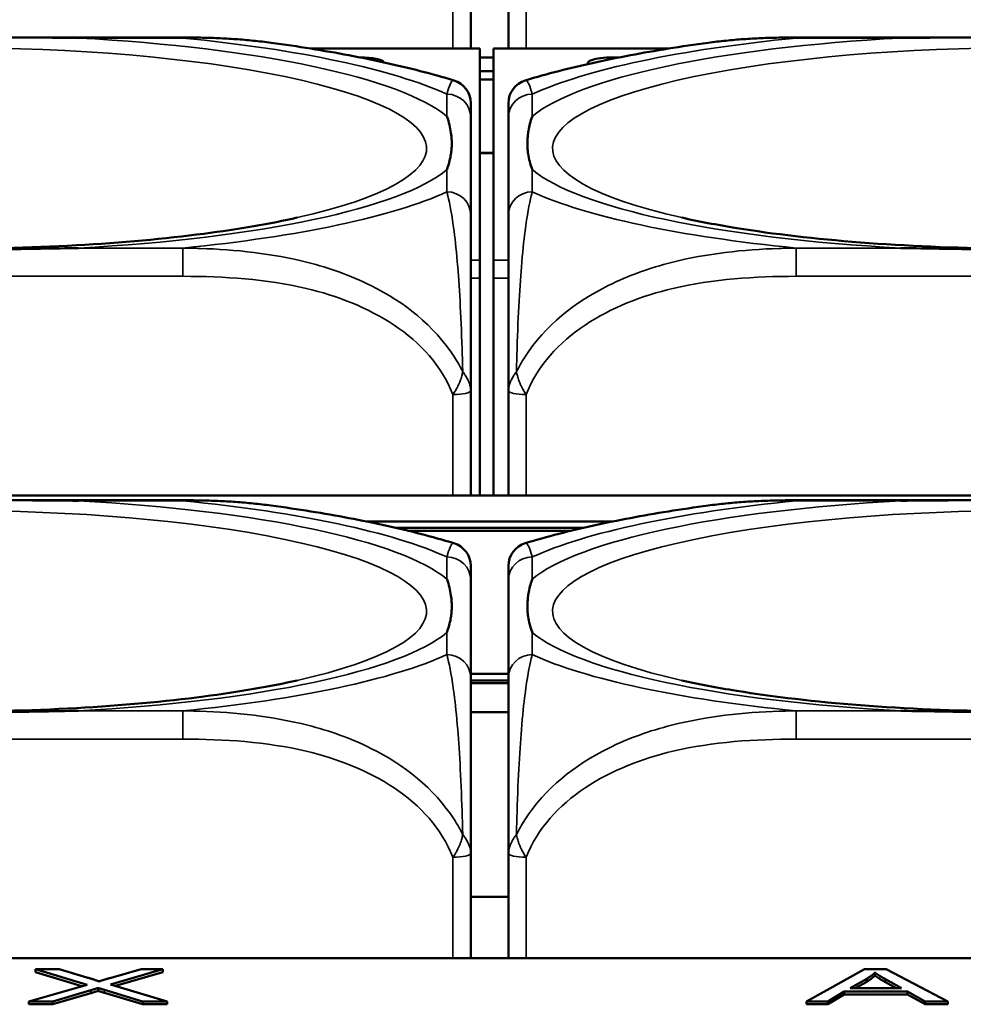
# Model space of a CAD drawing. Header units: inches. Extents: x 3.3 to 58.3, y 0.8 to 38.3.
# Tile 14 of 162: x 23.225 to 23.85, y 3.032 to 3.684. Entities that reach past the tile are written whole.
import ezdxf

# ---------------------------------------------------------------- set-up
doc = ezdxf.new("R2010")
doc.units = ezdxf.units.IN
doc.header["$MEASUREMENT"] = 0
doc.layers.add('Visible (ANSI)', color=7, linetype='Continuous', lineweight=50)
doc.layers.add('Visible Narrow (ANSI)', color=7, linetype='Continuous', lineweight=35)

msp = doc.modelspace()

# ---------------------------------------------------------------- linework, layer by layer
at = {"layer": 'Visible (ANSI)'}
for p, q in [((23.52337, 3.66472), (23.52337, 3.74465)), ((23.54834, 3.74465), (23.54834, 3.66472)), ((23.0289, 3.67209), (23.33282, 3.67209)), ((23.7389, 3.67209), (24.04282, 3.67209)), ((23.52948, 3.66472), (23.4173, 3.66472)), ((23.52948, 3.66472), (23.52948, 3.6645)), ((23.52948, 3.52465), (23.52948, 3.6645)), ((23.53848, 3.65873), (23.52948, 3.65873)), ((23.53848, 3.6645), (23.53848, 3.66472)), ((23.65442, 3.66472), (23.53848, 3.66472)), ((23.53848, 3.6645), (23.53848, 3.52465)), ((23.53848, 3.64986), (23.52948, 3.64986)), ((23.53848, 3.6442), (23.52948, 3.6442)), ((23.52337, 3.55444), (23.52337, 3.61913)), ((23.54834, 3.61913), (23.54834, 3.55444)), ((23.53848, 3.59573), (23.52948, 3.59573)), ((23.53848, 3.59554), (23.52948, 3.59554)), ((23.52948, 3.52465), (23.52948, 3.51275)), ((23.53848, 3.51275), (23.53848, 3.52465)), ((23.52948, 3.51275), (23.52948, 3.3688)), ((23.53848, 3.51275), (23.53848, 3.3688)), ((23.52337, 3.3688), (23.52337, 3.43814)), ((23.54834, 3.43814), (23.54834, 3.3688)), ((33.5021, 3.3688), (22.08707, 3.3688)), ((23.0289, 3.36557), (23.33282, 3.36557)), ((23.7389, 3.36557), (24.04282, 3.36557)), ((23.4539, 3.3516), (23.61782, 3.3516)), ((23.59813, 3.34734), (23.47359, 3.34734)), ((23.58989, 3.34539), (23.48182, 3.34539)), ((23.52337, 3.24792), (23.52337, 3.31261)), ((23.54834, 3.31261), (23.54834, 3.24792)), ((23.52337, 3.25052), (23.54834, 3.25052)), ((23.54834, 3.24627), (23.52337, 3.24627)), ((23.54834, 3.24431), (23.52337, 3.24431)), ((23.52337, 3.22513), (23.54834, 3.22513)), ((23.52337, 3.06228), (23.52337, 3.13162)), ((23.54834, 3.13162), (23.54834, 3.06228)), ((23.54834, 3.10299), (23.52337, 3.10299)), ((33.5021, 3.06228), (22.08707, 3.06228)), ((23.26929, 3.0447), (23.23522, 3.05496)), ((23.23522, 3.053), (23.23522, 3.05496)), ((23.23522, 3.05496), (23.25092, 3.05496)), ((23.26596, 3.04375), (23.23522, 3.053)), ((23.25092, 3.05496), (23.26922, 3.04951)), ((23.3196, 3.05496), (23.28492, 3.04483)), ((23.28522, 3.0493), (23.30519, 3.05496)), ((23.3196, 3.053), (23.28823, 3.04385)), ((23.30519, 3.05496), (23.3196, 3.05496)), ((23.3196, 3.053), (23.3196, 3.05496)), ((23.74576, 3.03367), (23.78417, 3.05496)), ((23.78417, 3.05496), (23.7985, 3.05496)), ((23.79103, 3.05077), (23.79103, 3.05272)), ((23.7985, 3.05496), (23.83935, 3.03367)), ((23.77457, 3.0424), (23.78562, 3.04865)), ((23.78562, 3.04669), (23.77803, 3.0424)), ((23.78562, 3.04669), (23.78562, 3.04865)), ((23.79804, 3.04831), (23.80856, 3.0424)), ((23.80508, 3.0424), (23.79804, 3.04635)), ((23.23065, 3.03367), (23.26929, 3.0447)), ((23.27188, 3.04105), (23.24658, 3.03367)), ((23.27188, 3.0391), (23.24658, 3.03172)), ((23.27188, 3.0391), (23.27188, 3.04105)), ((23.27661, 3.04062), (23.27661, 3.04258)), ((23.30611, 3.03367), (23.2808, 3.04126)), ((23.30611, 3.03172), (23.2808, 3.03931)), ((23.28492, 3.04483), (23.32234, 3.03367)), ((23.77076, 3.04011), (23.75978, 3.03367)), ((23.81268, 3.04011), (23.77076, 3.04011)), ((23.77076, 3.03816), (23.77076, 3.04011)), ((23.80856, 3.0424), (23.77457, 3.0424)), ((23.82426, 3.03367), (23.81268, 3.04011)), ((23.81268, 3.03816), (23.81268, 3.04011)), ((23.24658, 3.03367), (23.23065, 3.03367)), ((23.23065, 3.03172), (23.23065, 3.03367)), ((23.24658, 3.03172), (23.24658, 3.03367)), ((23.32234, 3.03367), (23.30611, 3.03367)), ((23.30611, 3.03172), (23.30611, 3.03367)), ((23.32234, 3.03172), (23.32234, 3.03367)), ((23.75978, 3.03367), (23.74576, 3.03367)), ((23.74576, 3.03172), (23.74576, 3.03367)), ((23.77076, 3.03816), (23.75978, 3.03172)), ((23.75978, 3.03172), (23.75978, 3.03367)), ((23.81268, 3.03816), (23.77076, 3.03816)), ((23.82426, 3.03172), (23.81268, 3.03816)), ((23.83935, 3.03367), (23.82426, 3.03367)), ((23.82426, 3.03172), (23.82426, 3.03367)), ((23.83935, 3.03172), (23.83935, 3.03367)), ((23.24658, 3.03172), (23.23065, 3.03172)), ((23.32234, 3.03172), (23.30611, 3.03172)), ((23.75978, 3.03172), (23.74576, 3.03172)), ((23.83935, 3.03172), (23.82426, 3.03172))]:
    msp.add_line(p, q, dxfattribs=at)
for centre, start, end in [((23.50763, 3.62856), 0, 73.08133), ((23.56409, 3.62856), 106.91867, 180), ((23.50763, 3.32204), 0, 73.08133), ((23.56409, 3.32204), 106.91867, 180)]:
    msp.add_arc(centre, 0.01575, start, end, dxfattribs=at)
for centre, major_axis, start_param, end_param in [((23.44848, 3.65521), (0.0175, 0), 0.102962, 1.490952), ((23.61848, 3.65521), (-0.0175, 0), 4.533594, 6.455023)]:
    msp.add_ellipse(centre, major_axis=major_axis, ratio=0.21286, start_param=start_param, end_param=end_param, dxfattribs=at)
for points, knots in [([(23.09811, 3.67173), (23.09855, 3.67174), (23.09898, 3.67174), (23.11549, 3.672), (23.13155, 3.67205), (23.15451, 3.67208), (23.1612, 3.67209), (23.17038, 3.67209), (23.17285, 3.67209), (23.17693, 3.67209), (23.17854, 3.67209), (23.18167, 3.67209), (23.18319, 3.67209), (23.18676, 3.67209), (23.18881, 3.67209), (23.19499, 3.67209), (23.19911, 3.67209), (23.20885, 3.67208), (23.21445, 3.67208), (23.23421, 3.67203), (23.24825, 3.67197), (23.26273, 3.67174), (23.26317, 3.67174), (23.26361, 3.67173)], [-0.416114, -0.416114, -0.416114, -0.416114, -0.4127691, -0.4127691, -0.2896446, -0.2896446, -0.2388934, -0.2388934, -0.2201881, -0.2201881, -0.2080204, -0.2080204, -0.196499, -0.196499, -0.1809939, -0.1809939, -0.149741, -0.149741, -0.1073162, -0.1073162, 0, 0, 0.0033356, 0.0033356, 0.0033356, 0.0033356]), ([(23.33282, 3.67209), (23.33665, 3.67209), (23.34049, 3.67205), (23.34822, 3.6719), (23.35209, 3.67179), (23.35987, 3.67145), (23.36377, 3.67124), (23.37159, 3.67069), (23.3755, 3.67036), (23.38333, 3.66957), (23.38725, 3.66912), (23.39116, 3.66858)], [0, 0, 0, 0, 0.0284279, 0.0284279, 0.0568558, 0.0568558, 0.0852837, 0.0852837, 0.1137116, 0.1137116, 0.1421395, 0.1421395, 0.1421395, 0.1421395]), ([(23.68055, 3.66858), (23.68447, 3.66912), (23.68839, 3.66957), (23.69622, 3.67036), (23.70013, 3.67069), (23.70794, 3.67124), (23.71184, 3.67145), (23.71962, 3.67179), (23.7235, 3.6719), (23.73123, 3.67205), (23.73507, 3.67209), (23.7389, 3.67209)], [-0.1421395, -0.1421395, -0.1421395, -0.1421395, -0.1137116, -0.1137116, -0.0852837, -0.0852837, -0.0568558, -0.0568558, -0.0284279, -0.0284279, 0, 0, 0, 0]), ([(23.80811, 3.67173), (23.80855, 3.67174), (23.80898, 3.67174), (23.82549, 3.672), (23.84155, 3.67205), (23.86451, 3.67208), (23.8712, 3.67209), (23.88038, 3.67209), (23.88285, 3.67209), (23.88693, 3.67209), (23.88854, 3.67209), (23.89167, 3.67209), (23.89319, 3.67209), (23.89676, 3.67209), (23.89881, 3.67209), (23.90499, 3.67209), (23.90911, 3.67209), (23.91885, 3.67208), (23.92445, 3.67208), (23.94421, 3.67203), (23.95825, 3.67197), (23.97273, 3.67174), (23.97317, 3.67174), (23.97361, 3.67173)], [-0.416114, -0.416114, -0.416114, -0.416114, -0.4127691, -0.4127691, -0.2896446, -0.2896446, -0.2388934, -0.2388934, -0.2201881, -0.2201881, -0.2080204, -0.2080204, -0.196499, -0.196499, -0.1809939, -0.1809939, -0.149741, -0.149741, -0.1073162, -0.1073162, 0, 0, 0.0033356, 0.0033356, 0.0033356, 0.0033356]), ([(23.51221, 3.64363), (23.50495, 3.64583), (23.49756, 3.6479), (23.48245, 3.6518), (23.47473, 3.65364), (23.45895, 3.65712), (23.45088, 3.65876), (23.4344, 3.66187), (23.42599, 3.66333), (23.40882, 3.66608), (23.40007, 3.66738), (23.39116, 3.66858)], [2.1813774, 2.1813774, 2.1813774, 2.1813774, 2.259968, 2.259968, 2.3385585, 2.3385585, 2.417149, 2.417149, 2.4957396, 2.4957396, 2.5743301, 2.5743301, 2.5743301, 2.5743301]), ([(23.68055, 3.66858), (23.67165, 3.66738), (23.6629, 3.66608), (23.64573, 3.66333), (23.63731, 3.66187), (23.62083, 3.65876), (23.61277, 3.65712), (23.59699, 3.65364), (23.58927, 3.6518), (23.57416, 3.6479), (23.56676, 3.64583), (23.55951, 3.64363)], [3.7088552, 3.7088552, 3.7088552, 3.7088552, 3.7874457, 3.7874457, 3.8660363, 3.8660363, 3.9446268, 3.9446268, 4.0232173, 4.0232173, 4.1018079, 4.1018079, 4.1018079, 4.1018079]), ([(23.52337, 3.61913), (23.52337, 3.61989), (23.52337, 3.62063), (23.52337, 3.62132), (23.52337, 3.62561), (23.52337, 3.6286), (23.52337, 3.62859)], [0, 0, 0, 0, 0.0272471, 0.0272471, 0.0272471, 0.1946839, 0.1946839, 0.1946839, 0.1946839]), ([(23.50763, 3.61979), (23.50766, 3.61969), (23.50769, 3.6196), (23.50894, 3.61608), (23.5098, 3.61253), (23.5105, 3.60752), (23.51065, 3.60607), (23.51076, 3.6041), (23.51078, 3.60357), (23.5108, 3.60269), (23.5108, 3.60235), (23.5108, 3.60168), (23.5108, 3.60136), (23.51079, 3.6006), (23.51078, 3.60017), (23.51072, 3.59887), (23.51066, 3.598), (23.51045, 3.59597), (23.51029, 3.5948), (23.50957, 3.59071), (23.50878, 3.58782), (23.50769, 3.58474), (23.50766, 3.58465), (23.50763, 3.58456)], [-0.416114, -0.416114, -0.416114, -0.416114, -0.4127691, -0.4127691, -0.2896446, -0.2896446, -0.2388934, -0.2388934, -0.2201881, -0.2201881, -0.2080204, -0.2080204, -0.196499, -0.196499, -0.1809939, -0.1809939, -0.149741, -0.149741, -0.1073162, -0.1073162, 0, 0, 0.0033356, 0.0033356, 0.0033356, 0.0033356]), ([(23.56409, 3.58456), (23.56406, 3.58465), (23.56402, 3.58474), (23.56278, 3.58825), (23.56192, 3.59154), (23.56121, 3.59631), (23.56107, 3.5977), (23.56096, 3.59964), (23.56094, 3.60016), (23.56092, 3.60102), (23.56091, 3.60136), (23.56091, 3.60203), (23.56091, 3.60235), (23.56093, 3.60312), (23.56094, 3.60355), (23.561, 3.60488), (23.56106, 3.60577), (23.56126, 3.60788), (23.56142, 3.6091), (23.56214, 3.61342), (23.56293, 3.61651), (23.56402, 3.6196), (23.56406, 3.61969), (23.56409, 3.61979)], [-0.416114, -0.416114, -0.416114, -0.416114, -0.4127691, -0.4127691, -0.2896446, -0.2896446, -0.2388934, -0.2388934, -0.2201881, -0.2201881, -0.2080204, -0.2080204, -0.196499, -0.196499, -0.1809939, -0.1809939, -0.149741, -0.149741, -0.1073162, -0.1073162, 0, 0, 0.0033356, 0.0033356, 0.0033356, 0.0033356]), ([(23.52337, 3.43814), (23.52337, 3.47969), (23.52337, 3.51089), (23.52337, 3.52907), (23.52337, 3.54094), (23.52337, 3.54864), (23.52337, 3.55444)], [-0.5252205, -0.5252205, -0.5252205, -0.5252205, -0.20743, -0.20743, -0.20743, 0, 0, 0, 0]), ([(23.54834, 3.55444), (23.54834, 3.54864), (23.54834, 3.54094), (23.54834, 3.52907), (23.54834, 3.51089), (23.54834, 3.47969), (23.54834, 3.43814)], [3.9382945, 3.9382945, 3.9382945, 3.9382945, 4.1457245, 4.1457245, 4.1457245, 4.463515, 4.463515, 4.463515, 4.463515]), ([(23.40851, 3.55276), (23.39099, 3.54882), (23.36994, 3.54515), (23.32081, 3.53875), (23.29222, 3.53615), (23.23124, 3.53273), (23.19874, 3.53199), (23.134, 3.5326), (23.10177, 3.53398), (23.04171, 3.53864), (23.01383, 3.5419), (22.97626, 3.54798), (22.96406, 3.55032), (22.95321, 3.55276)], [5.469743, 5.469743, 5.469743, 5.469743, 5.734301, 5.734301, 6.025686, 6.025686, 6.328033, 6.328033, 6.632722, 6.632722, 6.932824, 6.932824, 7.096627, 7.096627, 7.096627, 7.096627]), ([(24.11851, 3.55276), (24.10099, 3.54882), (24.07994, 3.54515), (24.03081, 3.53875), (24.00222, 3.53615), (23.94124, 3.53273), (23.90874, 3.53199), (23.844, 3.5326), (23.81177, 3.53398), (23.75171, 3.53864), (23.72383, 3.5419), (23.68626, 3.54798), (23.67406, 3.55032), (23.66321, 3.55276)], [5.469743, 5.469743, 5.469743, 5.469743, 5.734301, 5.734301, 6.025686, 6.025686, 6.328033, 6.328033, 6.632722, 6.632722, 6.932824, 6.932824, 7.096627, 7.096627, 7.096627, 7.096627]), ([(23.26361, 3.53262), (23.26317, 3.53261), (23.26273, 3.5326), (23.24825, 3.53236), (23.23421, 3.53209), (23.21445, 3.53183), (23.20885, 3.53176), (23.19911, 3.53168), (23.19499, 3.53166), (23.18881, 3.53164), (23.18676, 3.53163), (23.18319, 3.53162), (23.18167, 3.53162), (23.17854, 3.53162), (23.17693, 3.53163), (23.17285, 3.53163), (23.17038, 3.53164), (23.1612, 3.53169), (23.15451, 3.53175), (23.13155, 3.53202), (23.11549, 3.53233), (23.09898, 3.5326), (23.09855, 3.53261), (23.09811, 3.53262)], [-0.4149464, -0.4149464, -0.4149464, -0.4149464, -0.41162, -0.41162, -0.3046026, -0.3046026, -0.2622958, -0.2622958, -0.23113, -0.23113, -0.215668, -0.215668, -0.2041787, -0.2041787, -0.1920448, -0.1920448, -0.1733916, -0.1733916, -0.1227817, -0.1227817, 0, 0, 0.0033356, 0.0033356, 0.0033356, 0.0033356]), ([(23.97361, 3.53262), (23.97317, 3.53261), (23.97273, 3.5326), (23.95825, 3.53236), (23.94421, 3.53209), (23.92445, 3.53183), (23.91885, 3.53176), (23.90911, 3.53168), (23.90499, 3.53166), (23.89881, 3.53164), (23.89676, 3.53163), (23.89319, 3.53162), (23.89167, 3.53162), (23.88854, 3.53162), (23.88693, 3.53163), (23.88285, 3.53163), (23.88038, 3.53164), (23.8712, 3.53169), (23.86451, 3.53175), (23.84155, 3.53202), (23.82549, 3.53233), (23.80898, 3.5326), (23.80855, 3.53261), (23.80811, 3.53262)], [-0.4149464, -0.4149464, -0.4149464, -0.4149464, -0.41162, -0.41162, -0.3046026, -0.3046026, -0.2622958, -0.2622958, -0.23113, -0.23113, -0.215668, -0.215668, -0.2041787, -0.2041787, -0.1920448, -0.1920448, -0.1733916, -0.1733916, -0.1227817, -0.1227817, 0, 0, 0.0033356, 0.0033356, 0.0033356, 0.0033356]), ([(23.09811, 3.36521), (23.09855, 3.36522), (23.09898, 3.36522), (23.11549, 3.36548), (23.13155, 3.36553), (23.15451, 3.36556), (23.1612, 3.36557), (23.17038, 3.36557), (23.17285, 3.36557), (23.17693, 3.36557), (23.17854, 3.36557), (23.18167, 3.36557), (23.18319, 3.36557), (23.18676, 3.36557), (23.18881, 3.36557), (23.19499, 3.36557), (23.19911, 3.36557), (23.20885, 3.36556), (23.21445, 3.36556), (23.23421, 3.36552), (23.24825, 3.36545), (23.26273, 3.36522), (23.26317, 3.36522), (23.26361, 3.36521)], [-0.416114, -0.416114, -0.416114, -0.416114, -0.4127691, -0.4127691, -0.2896446, -0.2896446, -0.2388934, -0.2388934, -0.2201881, -0.2201881, -0.2080204, -0.2080204, -0.196499, -0.196499, -0.1809939, -0.1809939, -0.149741, -0.149741, -0.1073162, -0.1073162, 0, 0, 0.0033356, 0.0033356, 0.0033356, 0.0033356]), ([(23.33282, 3.36557), (23.33665, 3.36557), (23.34049, 3.36554), (23.34822, 3.36538), (23.35209, 3.36527), (23.35987, 3.36493), (23.36377, 3.36472), (23.37159, 3.36417), (23.3755, 3.36384), (23.38333, 3.36306), (23.38725, 3.3626), (23.39116, 3.36207)], [0, 0, 0, 0, 0.0284279, 0.0284279, 0.0568558, 0.0568558, 0.0852837, 0.0852837, 0.1137116, 0.1137116, 0.1421395, 0.1421395, 0.1421395, 0.1421395]), ([(23.68055, 3.36207), (23.68447, 3.3626), (23.68839, 3.36306), (23.69622, 3.36384), (23.70013, 3.36417), (23.70794, 3.36472), (23.71184, 3.36493), (23.71962, 3.36527), (23.7235, 3.36538), (23.73123, 3.36554), (23.73507, 3.36557), (23.7389, 3.36557)], [-0.1421395, -0.1421395, -0.1421395, -0.1421395, -0.1137116, -0.1137116, -0.0852837, -0.0852837, -0.0568558, -0.0568558, -0.0284279, -0.0284279, 0, 0, 0, 0]), ([(23.80811, 3.36521), (23.80855, 3.36522), (23.80898, 3.36522), (23.82549, 3.36548), (23.84155, 3.36553), (23.86451, 3.36556), (23.8712, 3.36557), (23.88038, 3.36557), (23.88285, 3.36557), (23.88693, 3.36557), (23.88854, 3.36557), (23.89167, 3.36557), (23.89319, 3.36557), (23.89676, 3.36557), (23.89881, 3.36557), (23.90499, 3.36557), (23.90911, 3.36557), (23.91885, 3.36556), (23.92445, 3.36556), (23.94421, 3.36552), (23.95825, 3.36545), (23.97273, 3.36522), (23.97317, 3.36522), (23.97361, 3.36521)], [-0.416114, -0.416114, -0.416114, -0.416114, -0.4127691, -0.4127691, -0.2896446, -0.2896446, -0.2388934, -0.2388934, -0.2201881, -0.2201881, -0.2080204, -0.2080204, -0.196499, -0.196499, -0.1809939, -0.1809939, -0.149741, -0.149741, -0.1073162, -0.1073162, 0, 0, 0.0033356, 0.0033356, 0.0033356, 0.0033356]), ([(23.51221, 3.33711), (23.50495, 3.33932), (23.49756, 3.34138), (23.48245, 3.34529), (23.47473, 3.34712), (23.45895, 3.3506), (23.45088, 3.35225), (23.4344, 3.35535), (23.42599, 3.35681), (23.40882, 3.35957), (23.40007, 3.36086), (23.39116, 3.36207)], [2.1813774, 2.1813774, 2.1813774, 2.1813774, 2.259968, 2.259968, 2.3385585, 2.3385585, 2.417149, 2.417149, 2.4957396, 2.4957396, 2.5743301, 2.5743301, 2.5743301, 2.5743301]), ([(23.68055, 3.36207), (23.67165, 3.36086), (23.6629, 3.35957), (23.64573, 3.35681), (23.63731, 3.35535), (23.62083, 3.35225), (23.61277, 3.3506), (23.59699, 3.34712), (23.58927, 3.34529), (23.57416, 3.34138), (23.56676, 3.33932), (23.55951, 3.33711)], [3.7088552, 3.7088552, 3.7088552, 3.7088552, 3.7874457, 3.7874457, 3.8660363, 3.8660363, 3.9446268, 3.9446268, 4.0232173, 4.0232173, 4.1018079, 4.1018079, 4.1018079, 4.1018079]), ([(23.52337, 3.31261), (23.52337, 3.31338), (23.52337, 3.31411), (23.52337, 3.31481), (23.52337, 3.31909), (23.52337, 3.32208), (23.52337, 3.32207)], [0, 0, 0, 0, 0.0272471, 0.0272471, 0.0272471, 0.1946839, 0.1946839, 0.1946839, 0.1946839]), ([(23.50763, 3.31327), (23.50766, 3.31318), (23.50769, 3.31308), (23.50894, 3.30956), (23.5098, 3.30601), (23.5105, 3.30101), (23.51065, 3.29955), (23.51076, 3.29758), (23.51078, 3.29705), (23.5108, 3.29618), (23.5108, 3.29583), (23.5108, 3.29517), (23.5108, 3.29484), (23.51079, 3.29408), (23.51078, 3.29365), (23.51072, 3.29235), (23.51066, 3.29148), (23.51045, 3.28945), (23.51029, 3.28828), (23.50957, 3.28419), (23.50878, 3.2813), (23.50769, 3.27823), (23.50766, 3.27813), (23.50763, 3.27804)], [-0.416114, -0.416114, -0.416114, -0.416114, -0.4127691, -0.4127691, -0.2896446, -0.2896446, -0.2388934, -0.2388934, -0.2201881, -0.2201881, -0.2080204, -0.2080204, -0.196499, -0.196499, -0.1809939, -0.1809939, -0.149741, -0.149741, -0.1073162, -0.1073162, 0, 0, 0.0033356, 0.0033356, 0.0033356, 0.0033356]), ([(23.56409, 3.27804), (23.56406, 3.27813), (23.56402, 3.27823), (23.56278, 3.28173), (23.56192, 3.28502), (23.56121, 3.28979), (23.56107, 3.29119), (23.56096, 3.29312), (23.56094, 3.29364), (23.56092, 3.2945), (23.56091, 3.29484), (23.56091, 3.29551), (23.56091, 3.29583), (23.56093, 3.2966), (23.56094, 3.29704), (23.561, 3.29836), (23.56106, 3.29925), (23.56126, 3.30136), (23.56142, 3.30258), (23.56214, 3.3069), (23.56293, 3.30999), (23.56402, 3.31308), (23.56406, 3.31318), (23.56409, 3.31327)], [-0.416114, -0.416114, -0.416114, -0.416114, -0.4127691, -0.4127691, -0.2896446, -0.2896446, -0.2388934, -0.2388934, -0.2201881, -0.2201881, -0.2080204, -0.2080204, -0.196499, -0.196499, -0.1809939, -0.1809939, -0.149741, -0.149741, -0.1073162, -0.1073162, 0, 0, 0.0033356, 0.0033356, 0.0033356, 0.0033356]), ([(23.52337, 3.13162), (23.52337, 3.17317), (23.52337, 3.20438), (23.52337, 3.22255), (23.52337, 3.23442), (23.52337, 3.24213), (23.52337, 3.24792)], [-0.5252205, -0.5252205, -0.5252205, -0.5252205, -0.20743, -0.20743, -0.20743, 0, 0, 0, 0]), ([(23.54834, 3.24792), (23.54834, 3.24213), (23.54834, 3.23442), (23.54834, 3.22255), (23.54834, 3.20438), (23.54834, 3.17317), (23.54834, 3.13162)], [3.9382945, 3.9382945, 3.9382945, 3.9382945, 4.1457245, 4.1457245, 4.1457245, 4.463515, 4.463515, 4.463515, 4.463515]), ([(23.40851, 3.24624), (23.39099, 3.2423), (23.36994, 3.23863), (23.32081, 3.23224), (23.29222, 3.22963), (23.23124, 3.22621), (23.19874, 3.22547), (23.134, 3.22609), (23.10177, 3.22746), (23.04171, 3.23212), (23.01383, 3.23538), (22.97626, 3.24146), (22.96406, 3.2438), (22.95321, 3.24624)], [5.469743, 5.469743, 5.469743, 5.469743, 5.734301, 5.734301, 6.025686, 6.025686, 6.328033, 6.328033, 6.632722, 6.632722, 6.932824, 6.932824, 7.096627, 7.096627, 7.096627, 7.096627]), ([(24.11851, 3.24624), (24.10099, 3.2423), (24.07994, 3.23863), (24.03081, 3.23224), (24.00222, 3.22963), (23.94124, 3.22621), (23.90874, 3.22547), (23.844, 3.22609), (23.81177, 3.22746), (23.75171, 3.23212), (23.72383, 3.23538), (23.68626, 3.24146), (23.67406, 3.2438), (23.66321, 3.24624)], [5.469743, 5.469743, 5.469743, 5.469743, 5.734301, 5.734301, 6.025686, 6.025686, 6.328033, 6.328033, 6.632722, 6.632722, 6.932824, 6.932824, 7.096627, 7.096627, 7.096627, 7.096627]), ([(23.26361, 3.2261), (23.26317, 3.22609), (23.26273, 3.22608), (23.24825, 3.22585), (23.23421, 3.22557), (23.21445, 3.22531), (23.20885, 3.22525), (23.19911, 3.22517), (23.19499, 3.22514), (23.18881, 3.22512), (23.18676, 3.22511), (23.18319, 3.22511), (23.18167, 3.22511), (23.17854, 3.22511), (23.17693, 3.22511), (23.17285, 3.22512), (23.17038, 3.22513), (23.1612, 3.22517), (23.15451, 3.22523), (23.13155, 3.2255), (23.11549, 3.22581), (23.09898, 3.22608), (23.09855, 3.22609), (23.09811, 3.2261)], [-0.4149464, -0.4149464, -0.4149464, -0.4149464, -0.41162, -0.41162, -0.3046026, -0.3046026, -0.2622958, -0.2622958, -0.23113, -0.23113, -0.215668, -0.215668, -0.2041787, -0.2041787, -0.1920448, -0.1920448, -0.1733916, -0.1733916, -0.1227817, -0.1227817, 0, 0, 0.0033356, 0.0033356, 0.0033356, 0.0033356]), ([(23.97361, 3.2261), (23.97317, 3.22609), (23.97273, 3.22608), (23.95825, 3.22585), (23.94421, 3.22557), (23.92445, 3.22531), (23.91885, 3.22525), (23.90911, 3.22517), (23.90499, 3.22514), (23.89881, 3.22512), (23.89676, 3.22511), (23.89319, 3.22511), (23.89167, 3.22511), (23.88854, 3.22511), (23.88693, 3.22511), (23.88285, 3.22512), (23.88038, 3.22513), (23.8712, 3.22517), (23.86451, 3.22523), (23.84155, 3.2255), (23.82549, 3.22581), (23.80898, 3.22608), (23.80855, 3.22609), (23.80811, 3.2261)], [-0.4149464, -0.4149464, -0.4149464, -0.4149464, -0.41162, -0.41162, -0.3046026, -0.3046026, -0.2622958, -0.2622958, -0.23113, -0.23113, -0.215668, -0.215668, -0.2041787, -0.2041787, -0.1920448, -0.1920448, -0.1733916, -0.1733916, -0.1227817, -0.1227817, 0, 0, 0.0033356, 0.0033356, 0.0033356, 0.0033356])]:
    msp.add_open_spline(points, degree=3, knots=knots, dxfattribs=at)
for points, degree in [([(23.54834, 3.62856), (23.54834, 3.62856), (23.54834, 3.62457), (23.54834, 3.61913)], 3), ([(23.54834, 3.32204), (23.54834, 3.32205), (23.54834, 3.31805), (23.54834, 3.31261)], 3), ([(23.78562, 3.04865), (23.78905, 3.05067), (23.79103, 3.05272)], 2), ([(23.79103, 3.05272), (23.79332, 3.051), (23.79804, 3.04831)], 2), ([(23.26922, 3.04951), (23.27493, 3.04782), (23.27722, 3.04689)], 2), ([(23.27722, 3.04689), (23.28057, 3.04803), (23.28522, 3.0493)], 2), ([(23.79103, 3.05077), (23.78905, 3.04872), (23.78562, 3.04669)], 2), ([(23.79804, 3.04635), (23.79332, 3.04905), (23.79103, 3.05077)], 2), ([(23.27661, 3.04258), (23.27333, 3.04149), (23.27188, 3.04105)], 2), ([(23.27661, 3.04062), (23.27333, 3.03954), (23.27188, 3.0391)], 2), ([(23.2808, 3.04126), (23.27867, 3.04191), (23.27661, 3.04258)], 2), ([(23.2808, 3.03931), (23.27867, 3.03996), (23.27661, 3.04062)], 2)]:
    msp.add_open_spline(points, degree=degree, dxfattribs=at)
at = {"layer": 'Visible Narrow (ANSI)'}
for p, q in [((23.51156, 3.74214), (23.51156, 3.66472)), ((23.56015, 3.66472), (23.56015, 3.74214)), ((23.26361, 3.67173), (23.33282, 3.67173)), ((23.33282, 3.67209), (23.33282, 3.67173)), ((23.7389, 3.67209), (23.7389, 3.67173)), ((23.7389, 3.67173), (23.80811, 3.67173)), ((23.41872, 3.6645), (23.52948, 3.6645)), ((23.53848, 3.6645), (23.65299, 3.6645)), ((23.50763, 3.63452), (23.50763, 3.61979)), ((23.56409, 3.61979), (23.56409, 3.63452)), ((23.50763, 3.58456), (23.50763, 3.56983)), ((23.56409, 3.56983), (23.56409, 3.58456)), ((23.33282, 3.53262), (23.26361, 3.53262)), ((23.33282, 3.53262), (23.33282, 3.51388)), ((23.7389, 3.53262), (23.7389, 3.51388)), ((23.80811, 3.53262), (23.7389, 3.53262)), ((23.52948, 3.52465), (23.52337, 3.52465)), ((23.54834, 3.52465), (23.53848, 3.52465)), ((23.0289, 3.51388), (23.33282, 3.51388)), ((23.52337, 3.51275), (23.52948, 3.51275)), ((23.53848, 3.51275), (23.54834, 3.51275)), ((23.7389, 3.51388), (24.04282, 3.51388)), ((23.51156, 3.43562), (23.51156, 3.3688)), ((23.56015, 3.3688), (23.56015, 3.43562)), ((23.26361, 3.36521), (23.33282, 3.36521)), ((23.33282, 3.36557), (23.33282, 3.36521)), ((23.7389, 3.36557), (23.7389, 3.36521)), ((23.7389, 3.36521), (23.80811, 3.36521)), ((23.50763, 3.328), (23.50763, 3.31327)), ((23.56409, 3.31327), (23.56409, 3.328)), ((23.50763, 3.27804), (23.50763, 3.26331)), ((23.56409, 3.26331), (23.56409, 3.27804)), ((23.33282, 3.2261), (23.26361, 3.2261)), ((23.33282, 3.2261), (23.33282, 3.20736)), ((23.7389, 3.2261), (23.7389, 3.20736)), ((23.80811, 3.2261), (23.7389, 3.2261)), ((23.0289, 3.20736), (23.33282, 3.20736)), ((23.7389, 3.20736), (24.04282, 3.20736)), ((23.51156, 3.1291), (23.51156, 3.06228)), ((23.56015, 3.06228), (23.56015, 3.1291)), ((23.79804, 3.04635), (23.79804, 3.04831)), ((23.2808, 3.03931), (23.2808, 3.04126))]:
    msp.add_line(p, q, dxfattribs=at)
for centre, major_axis, ratio, start_param, end_param in [((23.18086, 3.59857), (-0.31328, 0), 0.21286, 2.384238, 7.04054), ((23.18086, 3.60217), (0.33708, 0), 0.21286, 0.248016, 1.32278), ((23.18086, 3.60217), (-0.36037, 0), 0.21286, 3.57689, 4.277092), ((23.89086, 3.59857), (-0.31328, 0), 0.21286, 2.384238, 7.04054), ((23.89086, 3.60217), (-0.33708, 0), 0.21286, 4.960405, 6.035169), ((23.89086, 3.60217), (-0.36037, 0), 0.21286, 5.147686, 5.847888), ((23.50763, 3.61913), (0.01575, 0), 0.977083, 0, 1.570796), ((23.56409, 3.61913), (-0.01575, 0), 0.977083, 4.712389, 6.283185), ((23.18086, 3.60217), (0.33708, 0), 0.21286, 4.960405, 6.035169), ((23.89086, 3.60217), (-0.33708, 0), 0.21286, 0.248016, 1.32278), ((23.18086, 3.60217), (0.36037, 0), 0.21286, 5.147686, 5.847888), ((23.50763, 3.55444), (0.01575, 0), 0.977083, 0, 1.570796), ((23.56409, 3.55444), (-0.01575, 0), 0.977083, 4.712389, 6.283185), ((23.89086, 3.60217), (0.36037, 0), 0.21286, 3.57689, 4.277092), ((23.51156, 3.43814), (0.01181, 0), 0.21286, 4.712389, 6.283185), ((23.56015, 3.43814), (-0.01181, 0), 0.21286, 0, 1.570796), ((23.18086, 3.29206), (-0.31328, 0), 0.21286, 2.384238, 7.04054), ((23.18086, 3.29565), (0.33708, 0), 0.21286, 0.248016, 1.32278), ((23.18086, 3.29565), (-0.36037, 0), 0.21286, 3.57689, 4.277092), ((23.89086, 3.29206), (-0.31328, 0), 0.21286, 2.384238, 7.04054), ((23.89086, 3.29565), (-0.33708, 0), 0.21286, 4.960405, 6.035169), ((23.89086, 3.29565), (-0.36037, 0), 0.21286, 5.147686, 5.847888), ((23.50763, 3.31261), (0.01575, 0), 0.977083, 0, 1.570796), ((23.56409, 3.31261), (-0.01575, 0), 0.977083, 4.712389, 6.283185), ((23.18086, 3.29565), (0.33708, 0), 0.21286, 4.960405, 6.035169), ((23.89086, 3.29565), (-0.33708, 0), 0.21286, 0.248016, 1.32278), ((23.18086, 3.29565), (0.36037, 0), 0.21286, 5.147686, 5.847888), ((23.50763, 3.24792), (0.01575, 0), 0.977083, 0, 1.570796), ((23.56409, 3.24792), (-0.01575, 0), 0.977083, 4.712389, 6.283185), ((23.89086, 3.29565), (0.36037, 0), 0.21286, 3.57689, 4.277092), ((23.51156, 3.13162), (0.01181, 0), 0.21286, 4.712389, 6.283185), ((23.56015, 3.13162), (-0.01181, 0), 0.21286, 0, 1.570796)]:
    msp.add_ellipse(centre, major_axis=major_axis, ratio=ratio, start_param=start_param, end_param=end_param, dxfattribs=at)
for points, knots in [([(23.33282, 3.67173), (23.33657, 3.67177), (23.34034, 3.67178), (23.35966, 3.67159), (23.37546, 3.67072), (23.39116, 3.66859)], [0, 0, 0, 0, 0.0278591, 0.0278591, 0.1421395, 0.1421395, 0.1421395, 0.1421395]), ([(23.68055, 3.66859), (23.69626, 3.67072), (23.71206, 3.67159), (23.73137, 3.67178), (23.73515, 3.67177), (23.7389, 3.67173)], [-0.1421395, -0.1421395, -0.1421395, -0.1421395, -0.0278591, -0.0278591, 0, 0, 0, 0]), ([(23.51221, 3.64363), (23.51088, 3.64403), (23.50951, 3.64115), (23.50804, 3.63608), (23.50783, 3.63532), (23.50763, 3.63452)], [-0.1946839, -0.1946839, -0.1946839, -0.1946839, -0.0278591, -0.0278591, 0, 0, 0, 0]), ([(23.56409, 3.63452), (23.56389, 3.63532), (23.56368, 3.63608), (23.56221, 3.64115), (23.56083, 3.64403), (23.55951, 3.64363)], [0, 0, 0, 0, 0.0278591, 0.0278591, 0.1946839, 0.1946839, 0.1946839, 0.1946839]), ([(23.50763, 3.56983), (23.50783, 3.56903), (23.50804, 3.56819), (23.50956, 3.56178), (23.51099, 3.55442), (23.5132, 3.5372), (23.51401, 3.52948), (23.51601, 3.50485), (23.5171, 3.48519), (23.51791, 3.45798), (23.518, 3.45431), (23.51809, 3.45064)], [0, 0, 0, 0, 0.0278591, 0.0278591, 0.201273, 0.201273, 0.3066357, 0.3066357, 0.475216, 0.475216, 0.5007189, 0.5007189, 0.5007189, 0.5007189]), ([(23.55363, 3.45064), (23.55371, 3.45431), (23.55381, 3.45798), (23.55462, 3.48519), (23.55571, 3.50485), (23.5577, 3.52948), (23.55852, 3.5372), (23.56073, 3.55442), (23.56216, 3.56178), (23.56368, 3.56819), (23.56389, 3.56903), (23.56409, 3.56983)], [-4.4390134, -4.4390134, -4.4390134, -4.4390134, -4.4135105, -4.4135105, -4.2449302, -4.2449302, -4.1395675, -4.1395675, -3.9661536, -3.9661536, -3.9382945, -3.9382945, -3.9382945, -3.9382945]), ([(23.51809, 3.45064), (23.51639, 3.45397), (23.51456, 3.45726), (23.49913, 3.48137), (23.47901, 3.49697), (23.44377, 3.51453), (23.42972, 3.51943), (23.39188, 3.52907), (23.3677, 3.53158), (23.34034, 3.53249), (23.33657, 3.53258), (23.33282, 3.53262)], [-4.4390134, -4.4390134, -4.4390134, -4.4390134, -4.4135105, -4.4135105, -4.2449302, -4.2449302, -4.1395675, -4.1395675, -3.9661536, -3.9661536, -3.9382945, -3.9382945, -3.9382945, -3.9382945]), ([(23.7389, 3.53262), (23.73515, 3.53258), (23.73137, 3.53249), (23.70402, 3.53158), (23.67984, 3.52907), (23.642, 3.51943), (23.62794, 3.51453), (23.59271, 3.49697), (23.57259, 3.48137), (23.55716, 3.45726), (23.55532, 3.45397), (23.55363, 3.45064)], [0, 0, 0, 0, 0.0278591, 0.0278591, 0.201273, 0.201273, 0.3066357, 0.3066357, 0.475216, 0.475216, 0.5007189, 0.5007189, 0.5007189, 0.5007189]), ([(23.33282, 3.51388), (23.36004, 3.51388), (23.3879, 3.5121), (23.41443, 3.50588), (23.45507, 3.49636), (23.49668, 3.47401), (23.51156, 3.43562)], [3.9382945, 3.9382945, 3.9382945, 3.9382945, 4.1457245, 4.1457245, 4.1457245, 4.463515, 4.463515, 4.463515, 4.463515]), ([(23.56015, 3.43562), (23.57504, 3.47401), (23.61664, 3.49636), (23.65729, 3.50588), (23.68382, 3.5121), (23.71167, 3.51388), (23.7389, 3.51388)], [-0.5252205, -0.5252205, -0.5252205, -0.5252205, -0.20743, -0.20743, -0.20743, 0, 0, 0, 0]), ([(23.51809, 3.45064), (23.51791, 3.44974), (23.5177, 3.44883), (23.51716, 3.44689), (23.51683, 3.44586), (23.51622, 3.44421), (23.51597, 3.44357), (23.51556, 3.44262), (23.51543, 3.44231), (23.51505, 3.4415), (23.51481, 3.441), (23.51415, 3.43971), (23.51372, 3.43892), (23.51273, 3.43729), (23.51217, 3.43645), (23.51156, 3.43562)], [-0.00012419, -0.00012419, -0.00012419, -0.00012419, 0.00449537, 0.00449537, 0.00977487, 0.00977487, 0.01307456, 0.01307456, 0.0147244, 0.0147244, 0.01736415, 0.01736415, 0.02158775, 0.02158775, 0.02627331, 0.02627331, 0.02627331, 0.02627331]), ([(23.52337, 3.43814), (23.52337, 3.43883), (23.5233, 3.43954), (23.52306, 3.44091), (23.5229, 3.44157), (23.52256, 3.44265), (23.52242, 3.44306), (23.52216, 3.44374), (23.52205, 3.44401), (23.52172, 3.44479), (23.52147, 3.44532), (23.52076, 3.4467), (23.52026, 3.44755), (23.51921, 3.44915), (23.51868, 3.4499), (23.51809, 3.45064)], [-0.02627331, -0.02627331, -0.02627331, -0.02627331, -0.02158775, -0.02158775, -0.01736415, -0.01736415, -0.0147244, -0.0147244, -0.01307456, -0.01307456, -0.00977487, -0.00977487, -0.00449537, -0.00449537, 0.00012419, 0.00012419, 0.00012419, 0.00012419]), ([(23.55363, 3.45064), (23.55304, 3.4499), (23.5525, 3.44915), (23.55146, 3.44755), (23.55096, 3.4467), (23.55025, 3.44532), (23.55, 3.44479), (23.54966, 3.44401), (23.54956, 3.44374), (23.5493, 3.44306), (23.54915, 3.44265), (23.54882, 3.44157), (23.54866, 3.44091), (23.54841, 3.43954), (23.54834, 3.43883), (23.54834, 3.43814)], [-0.00012419, -0.00012419, -0.00012419, -0.00012419, 0.00449537, 0.00449537, 0.00977487, 0.00977487, 0.01307456, 0.01307456, 0.0147244, 0.0147244, 0.01736415, 0.01736415, 0.02158775, 0.02158775, 0.02627331, 0.02627331, 0.02627331, 0.02627331]), ([(23.56015, 3.43562), (23.55954, 3.43645), (23.55898, 3.43729), (23.558, 3.43892), (23.55756, 3.43971), (23.55691, 3.441), (23.55666, 3.4415), (23.55629, 3.44231), (23.55615, 3.44262), (23.55575, 3.44357), (23.5555, 3.44421), (23.55488, 3.44586), (23.55455, 3.44689), (23.55402, 3.44883), (23.5538, 3.44974), (23.55363, 3.45064)], [-0.02627331, -0.02627331, -0.02627331, -0.02627331, -0.02158775, -0.02158775, -0.01736415, -0.01736415, -0.0147244, -0.0147244, -0.01307456, -0.01307456, -0.00977487, -0.00977487, -0.00449537, -0.00449537, 0.00012419, 0.00012419, 0.00012419, 0.00012419]), ([(23.33282, 3.36521), (23.33657, 3.36526), (23.34034, 3.36526), (23.35966, 3.36508), (23.37546, 3.3642), (23.39116, 3.36207)], [0, 0, 0, 0, 0.0278591, 0.0278591, 0.1421395, 0.1421395, 0.1421395, 0.1421395]), ([(23.68055, 3.36207), (23.69626, 3.3642), (23.71206, 3.36508), (23.73137, 3.36526), (23.73515, 3.36526), (23.7389, 3.36521)], [-0.1421395, -0.1421395, -0.1421395, -0.1421395, -0.0278591, -0.0278591, 0, 0, 0, 0]), ([(23.51221, 3.33711), (23.51088, 3.33751), (23.50951, 3.33463), (23.50804, 3.32957), (23.50783, 3.3288), (23.50763, 3.328)], [-0.1946839, -0.1946839, -0.1946839, -0.1946839, -0.0278591, -0.0278591, 0, 0, 0, 0]), ([(23.56409, 3.328), (23.56389, 3.3288), (23.56368, 3.32957), (23.56221, 3.33463), (23.56083, 3.33751), (23.55951, 3.33711)], [0, 0, 0, 0, 0.0278591, 0.0278591, 0.1946839, 0.1946839, 0.1946839, 0.1946839]), ([(23.50763, 3.26331), (23.50783, 3.26251), (23.50804, 3.26167), (23.50956, 3.25526), (23.51099, 3.2479), (23.5132, 3.23068), (23.51401, 3.22296), (23.51601, 3.19833), (23.5171, 3.17867), (23.51791, 3.15146), (23.518, 3.1478), (23.51809, 3.14412)], [0, 0, 0, 0, 0.0278591, 0.0278591, 0.201273, 0.201273, 0.3066357, 0.3066357, 0.475216, 0.475216, 0.5007189, 0.5007189, 0.5007189, 0.5007189]), ([(23.55363, 3.14412), (23.55371, 3.1478), (23.55381, 3.15146), (23.55462, 3.17867), (23.55571, 3.19833), (23.5577, 3.22296), (23.55852, 3.23068), (23.56073, 3.2479), (23.56216, 3.25526), (23.56368, 3.26167), (23.56389, 3.26251), (23.56409, 3.26331)], [-4.4390134, -4.4390134, -4.4390134, -4.4390134, -4.4135105, -4.4135105, -4.2449302, -4.2449302, -4.1395675, -4.1395675, -3.9661536, -3.9661536, -3.9382945, -3.9382945, -3.9382945, -3.9382945]), ([(23.51809, 3.14412), (23.51639, 3.14745), (23.51456, 3.15075), (23.49913, 3.17485), (23.47901, 3.19045), (23.44377, 3.20801), (23.42972, 3.21291), (23.39188, 3.22255), (23.3677, 3.22507), (23.34034, 3.22597), (23.33657, 3.22606), (23.33282, 3.2261)], [-4.4390134, -4.4390134, -4.4390134, -4.4390134, -4.4135105, -4.4135105, -4.2449302, -4.2449302, -4.1395675, -4.1395675, -3.9661536, -3.9661536, -3.9382945, -3.9382945, -3.9382945, -3.9382945]), ([(23.7389, 3.2261), (23.73515, 3.22606), (23.73137, 3.22597), (23.70402, 3.22507), (23.67984, 3.22255), (23.642, 3.21291), (23.62794, 3.20801), (23.59271, 3.19045), (23.57259, 3.17485), (23.55716, 3.15075), (23.55532, 3.14745), (23.55363, 3.14412)], [0, 0, 0, 0, 0.0278591, 0.0278591, 0.201273, 0.201273, 0.3066357, 0.3066357, 0.475216, 0.475216, 0.5007189, 0.5007189, 0.5007189, 0.5007189]), ([(23.33282, 3.20736), (23.36004, 3.20736), (23.3879, 3.20558), (23.41443, 3.19937), (23.45507, 3.18984), (23.49668, 3.16749), (23.51156, 3.1291)], [3.9382945, 3.9382945, 3.9382945, 3.9382945, 4.1457245, 4.1457245, 4.1457245, 4.463515, 4.463515, 4.463515, 4.463515]), ([(23.56015, 3.1291), (23.57504, 3.16749), (23.61664, 3.18984), (23.65729, 3.19937), (23.68382, 3.20558), (23.71167, 3.20736), (23.7389, 3.20736)], [-0.5252205, -0.5252205, -0.5252205, -0.5252205, -0.20743, -0.20743, -0.20743, 0, 0, 0, 0]), ([(23.51809, 3.14412), (23.51791, 3.14322), (23.5177, 3.14231), (23.51716, 3.14038), (23.51683, 3.13935), (23.51622, 3.13769), (23.51597, 3.13705), (23.51556, 3.13611), (23.51543, 3.13579), (23.51505, 3.13498), (23.51481, 3.13448), (23.51415, 3.13319), (23.51372, 3.13241), (23.51273, 3.13078), (23.51217, 3.12993), (23.51156, 3.1291)], [-0.00012419, -0.00012419, -0.00012419, -0.00012419, 0.00449537, 0.00449537, 0.00977487, 0.00977487, 0.01307456, 0.01307456, 0.0147244, 0.0147244, 0.01736415, 0.01736415, 0.02158775, 0.02158775, 0.02627331, 0.02627331, 0.02627331, 0.02627331]), ([(23.52337, 3.13162), (23.52337, 3.13232), (23.5233, 3.13303), (23.52306, 3.13439), (23.5229, 3.13505), (23.52256, 3.13613), (23.52242, 3.13655), (23.52216, 3.13723), (23.52205, 3.13749), (23.52172, 3.13828), (23.52147, 3.1388), (23.52076, 3.14018), (23.52026, 3.14103), (23.51921, 3.14263), (23.51868, 3.14338), (23.51809, 3.14412)], [-0.02627331, -0.02627331, -0.02627331, -0.02627331, -0.02158775, -0.02158775, -0.01736415, -0.01736415, -0.0147244, -0.0147244, -0.01307456, -0.01307456, -0.00977487, -0.00977487, -0.00449537, -0.00449537, 0.00012419, 0.00012419, 0.00012419, 0.00012419]), ([(23.55363, 3.14412), (23.55304, 3.14338), (23.5525, 3.14263), (23.55146, 3.14103), (23.55096, 3.14018), (23.55025, 3.1388), (23.55, 3.13828), (23.54966, 3.13749), (23.54956, 3.13723), (23.5493, 3.13655), (23.54915, 3.13613), (23.54882, 3.13505), (23.54866, 3.13439), (23.54841, 3.13303), (23.54834, 3.13232), (23.54834, 3.13162)], [-0.00012419, -0.00012419, -0.00012419, -0.00012419, 0.00449537, 0.00449537, 0.00977487, 0.00977487, 0.01307456, 0.01307456, 0.0147244, 0.0147244, 0.01736415, 0.01736415, 0.02158775, 0.02158775, 0.02627331, 0.02627331, 0.02627331, 0.02627331]), ([(23.56015, 3.1291), (23.55954, 3.12993), (23.55898, 3.13078), (23.558, 3.13241), (23.55756, 3.13319), (23.55691, 3.13448), (23.55666, 3.13498), (23.55629, 3.13579), (23.55615, 3.13611), (23.55575, 3.13705), (23.5555, 3.13769), (23.55488, 3.13935), (23.55455, 3.14038), (23.55402, 3.14231), (23.5538, 3.14322), (23.55363, 3.14412)], [-0.02627331, -0.02627331, -0.02627331, -0.02627331, -0.02158775, -0.02158775, -0.01736415, -0.01736415, -0.0147244, -0.0147244, -0.01307456, -0.01307456, -0.00977487, -0.00977487, -0.00449537, -0.00449537, 0.00012419, 0.00012419, 0.00012419, 0.00012419])]:
    msp.add_open_spline(points, degree=3, knots=knots, dxfattribs=at)

doc.saveas('drawing.dxf')
